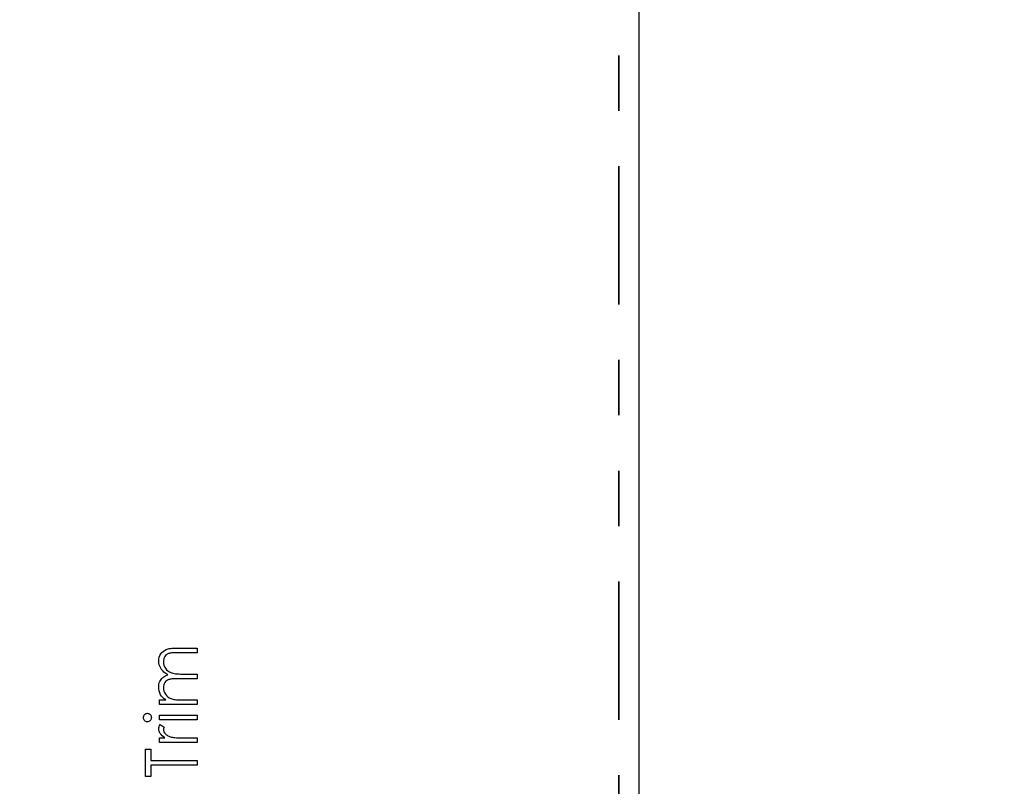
# Model space of a CAD drawing. Header units: inches. Extents: x 0.1 to 87.3, y 0.1 to 33.9.
# Tile 29 of 164: x 7.7 to 9.5, y 21 to 22.4. Entities that reach past the tile are written whole.
import ezdxf

# ---------------------------------------------------------------- set-up
doc = ezdxf.new("R2010")
doc.units = ezdxf.units.IN
doc.header["$MEASUREMENT"] = 0
doc.linetypes.add('PHANTOM', pattern=[0.5, 0.25, -0.05, 0.05, -0.05, 0.05, -0.05])
doc.layers.add('DIMENSIONS', color=171, linetype='Continuous')
doc.layers.add('STATION_LINES', color=231, linetype='Continuous')
doc.layers.add('SECTION_VIEWS', color=7, linetype='PHANTOM', lineweight=35)
doc.styles.add('SLDTEXTSTYLE0', font='TXT', dxfattribs={"width": 0.75})
doc.dimstyles.new('SLDDIMSTYLE3', dxfattribs={"dimtxt": 0.125, "dimasz": 0.13, "dimexe": 0, "dimexo": 0.0625, "dimgap": 0.03125, "dimtad": 0, "dimtih": 1, "dimtoh": 1, "dimdec": 4, "dimlfac": 1.333333, "dimrnd": 1e-09, "dimzin": 12, "dimdsep": 46, "dimtxsty": 'SLDTEXTSTYLE0', "dimsah": 1, "dimcen": 0.09, "dimadec": 0, "dimazin": 3, "dimtfac": 1, "dimtdec": 4, "dimtofl": 0, "dimtmove": 0, "dimatfit": 3, "dimfxl": 1, "dimfrac": 2, "dimtolj": 1, "dimtzin": 12, "dimarcsym": 0})

# ---------------------------------------------------------------- blocks, each defined once
blk = doc.blocks.new('_D_6')
at = {"layer": 'DIMENSIONS'}
for p, q in [((1.8075, 22.5336), (1.8075, 18.1371)), ((31.7987, 22.2074), (31.7987, 18.1371)), ((1.8075, 18.2621), (17.0853, 18.2621)), ((31.7987, 18.2621), (17.7325, 18.2621))]:
    blk.add_line(p, q, dxfattribs=at)
for centre, start, end in [((17.3071, 18.2494), 153.4349, 206.5651), ((17.5106, 18.2494), 333.4349, 26.5651)]:
    blk.add_arc(centre, 0.2219, start, end, dxfattribs=at)
for points in [[(1.8075, 18.2621), (1.9375, 18.2421), (1.9375, 18.2821)], [(31.7987, 18.2621), (31.6687, 18.2821), (31.6687, 18.2421)]]:
    blk.add_solid(points, dxfattribs=at)
at = {"layer": 'DIMENSIONS', "insert": (17.1087, 18.3113), "char_height": 0.125, "attachment_point": 1, "style": 'SLDTEXTSTYLE0'}
blk.add_mtext('39.9883', dxfattribs=at)

msp = doc.modelspace()

# ---------------------------------------------------------------- linework, layer by layer
at = {"color": 7, "linetype": 'Continuous', "flags": 128}
for points in [[(7.974093, 21.187355), (7.974086, 21.195769), (7.974086, 21.195769), (7.985993, 21.195769), (7.985993, 21.195769), (7.982913, 21.198097), (7.980284, 21.200464), (7.978105, 21.202849), (7.976358, 21.205271), (7.976358, 21.205271), (7.974837, 21.208671), (7.973748, 21.212164), (7.97311, 21.215732), (7.972884, 21.219394), (7.972884, 21.219394), (7.973016, 21.221873), (7.973372, 21.224277), (7.973992, 21.226624), (7.974856, 21.228897), (7.975927, 21.231056), (7.977147, 21.232991), (7.978537, 21.234737), (7.980077, 21.236259), (7.98188, 21.237629), (7.984058, 21.238925), (7.986556, 21.240108), (7.989429, 21.241198), (7.989429, 21.241198), (7.987457, 21.242325), (7.985617, 21.243526), (7.983889, 21.244803), (7.982293, 21.246137), (7.980809, 21.247545), (7.979438, 21.24901), (7.978199, 21.25055), (7.977091, 21.252165), (7.97525, 21.255508), (7.973936, 21.259001), (7.973147, 21.262588), (7.972884, 21.266325), (7.972884, 21.266325), (7.97311, 21.269762), (7.973767, 21.272992), (7.974875, 21.276016), (7.976434, 21.278833), (7.978387, 21.281368), (7.980697, 21.283565), (7.983363, 21.285406), (7.986368, 21.28689), (7.988058, 21.287509), (7.989955, 21.288035), (7.992059, 21.288486), (7.99435, 21.288861), (7.996829, 21.289143), (7.999514, 21.28935), (8.002406, 21.289481), (8.005486, 21.289519), (8.005486, 21.289519), (8.042596, 21.289519), (8.042596, 21.289519), (8.042596, 21.281105), (8.042596, 21.281105), (8.005449, 21.281105), (8.005449, 21.281105), (8.00282, 21.281087), (8.000397, 21.281011), (7.9982, 21.28088), (7.996209, 21.280711), (7.994425, 21.280486), (7.992866, 21.280204), (7.991514, 21.279885), (7.990387, 21.279509), (7.988434, 21.27857), (7.986688, 21.277349), (7.985148, 21.275847), (7.983795, 21.274063), (7.982706, 21.272053), (7.981917, 21.269837), (7.981448, 21.267452), (7.981298, 21.264861), (7.981298, 21.264861), (7.981542, 21.261687), (7.982237, 21.258663), (7.98342, 21.255752), (7.985054, 21.252992), (7.987082, 21.250475), (7.989429, 21.248334), (7.992096, 21.24655), (7.995063, 21.245123), (7.996754, 21.244541), (7.998707, 21.244033), (8.000923, 21.24362), (8.003421, 21.243264), (8.006144, 21.243001), (8.009148, 21.242794), (8.012416, 21.242681), (8.015947, 21.242644), (8.015947, 21.242644), (8.042596, 21.242644), (8.042596, 21.242644), (8.042596, 21.23423), (8.042596, 21.23423), (8.007759, 21.23423), (8.007759, 21.23423), (8.00481, 21.234212), (8.002087, 21.234136), (7.999627, 21.234005), (7.997411, 21.233836), (7.995439, 21.233611), (7.99373, 21.233348), (7.992246, 21.233028), (7.991026, 21.232653), (7.988922, 21.231733), (7.987044, 21.230512), (7.985392, 21.228991), (7.983946, 21.227188), (7.982781, 21.22516), (7.981955, 21.222925), (7.981467, 21.220521), (7.981298, 21.217929), (7.981298, 21.217929), (7.981523, 21.214887), (7.982218, 21.211938), (7.983363, 21.209084), (7.98496, 21.206342), (7.98695, 21.203825), (7.98926, 21.201647), (7.991871, 21.199825), (7.9948, 21.19836), (7.996453, 21.197759), (7.998312, 21.197234), (8.000378, 21.196783), (8.002651, 21.196426), (8.005111, 21.196126), (8.007796, 21.195938), (8.01067, 21.195806), (8.013768, 21.195769), (8.013768, 21.195769), (8.042596, 21.195769), (8.042596, 21.195769), (8.042596, 21.187355), (8.042596, 21.187355), (7.974086, 21.187355)], [(7.945244, 21.16388), (7.945371, 21.165439), (7.945766, 21.166885), (7.946442, 21.168218), (7.947362, 21.16942), (7.94847, 21.170434), (7.94971, 21.171148), (7.951043, 21.17158), (7.952489, 21.17173), (7.952489, 21.17173), (7.953898, 21.17158), (7.955212, 21.171148), (7.956433, 21.170434), (7.957541, 21.16942), (7.958461, 21.168218), (7.959137, 21.166885), (7.959532, 21.165439), (7.959663, 21.16388), (7.959663, 21.16388), (7.959532, 21.16234), (7.959137, 21.160932), (7.958461, 21.159598), (7.957541, 21.158396), (7.956433, 21.157401), (7.955212, 21.156687), (7.953898, 21.156256), (7.952489, 21.156105), (7.952489, 21.156105), (7.951043, 21.156256), (7.94971, 21.156687), (7.94847, 21.157401), (7.947362, 21.158396), (7.946442, 21.159598), (7.945766, 21.160932), (7.945371, 21.16234), (7.94524, 21.16388)], [(7.974093, 21.159711), (7.974086, 21.168125), (7.974086, 21.168125), (8.042596, 21.168125), (8.042596, 21.168125), (8.042596, 21.159711), (8.042596, 21.159711), (7.974086, 21.159711)], [(7.974093, 21.118846), (7.974086, 21.127259), (7.974086, 21.127259), (7.984171, 21.127259), (7.984171, 21.127259), (7.981392, 21.129175), (7.979025, 21.131147), (7.977072, 21.133156), (7.975532, 21.135222), (7.974368, 21.137344), (7.973541, 21.139523), (7.973053, 21.14172), (7.972884, 21.143973), (7.972884, 21.143973), (7.973034, 21.14572), (7.973466, 21.147523), (7.974199, 21.149382), (7.975232, 21.151298), (7.975232, 21.151298), (7.982518, 21.146678), (7.982518, 21.146678), (7.981992, 21.145457), (7.981598, 21.14433), (7.981373, 21.143297), (7.981298, 21.142377), (7.981298, 21.142377), (7.981523, 21.140368), (7.982199, 21.138377), (7.983307, 21.136443), (7.984885, 21.134527), (7.985842, 21.133607), (7.986932, 21.132743), (7.988152, 21.131954), (7.989486, 21.131203), (7.990932, 21.130508), (7.992528, 21.12987), (7.994237, 21.129287), (7.996059, 21.128762), (7.996059, 21.128762), (7.997693, 21.128405), (7.999721, 21.128104), (8.002087, 21.127841), (8.004848, 21.127635), (8.007965, 21.127466), (8.011477, 21.127353), (8.015327, 21.127278), (8.019571, 21.127259), (8.019571, 21.127259), (8.042596, 21.127259), (8.042596, 21.127259), (8.042596, 21.118846), (8.042596, 21.118846), (7.974086, 21.118846)], [(7.958465, 21.057548), (7.948846, 21.057548), (7.948846, 21.057548), (7.948846, 21.106826), (7.948846, 21.106826), (7.958461, 21.106826), (7.958461, 21.106826), (7.958461, 21.086394), (7.958461, 21.086394), (8.042596, 21.086394), (8.042596, 21.086394), (8.042596, 21.07798), (8.042596, 21.07798), (7.958461, 21.07798), (7.958461, 21.07798), (7.958461, 21.057548)]]:
    msp.add_lwpolyline(points, dxfattribs=at)
at = {"layer": 'SECTION_VIEWS'}
msp.add_line((8.804636, 29.660042), (8.804636, 19.363723), dxfattribs=at)
at = {"layer": 'STATION_LINES'}
msp.add_line((8.841185, 19.600705), (8.841185, 22.614639), dxfattribs=at)

# ---------------------------------------------------------------- dimensions: what is measured, and where the dimension line sits
at = {"layer": 'DIMENSIONS'}
dim = msp.add_linear_dim(base=(1.807477, 18.262123), p1=(31.798685, 22.257365), p2=(1.807477, 22.583647), text='(<>)', dimstyle='SLDDIMSTYLE3', dxfattribs=at)
dim.commit()
dim.dimension.update_dxf_attribs({"geometry": '_D_6', "text_midpoint": (17.408862, 18.262123), "dimtype": 160})

doc.saveas('drawing.dxf')
